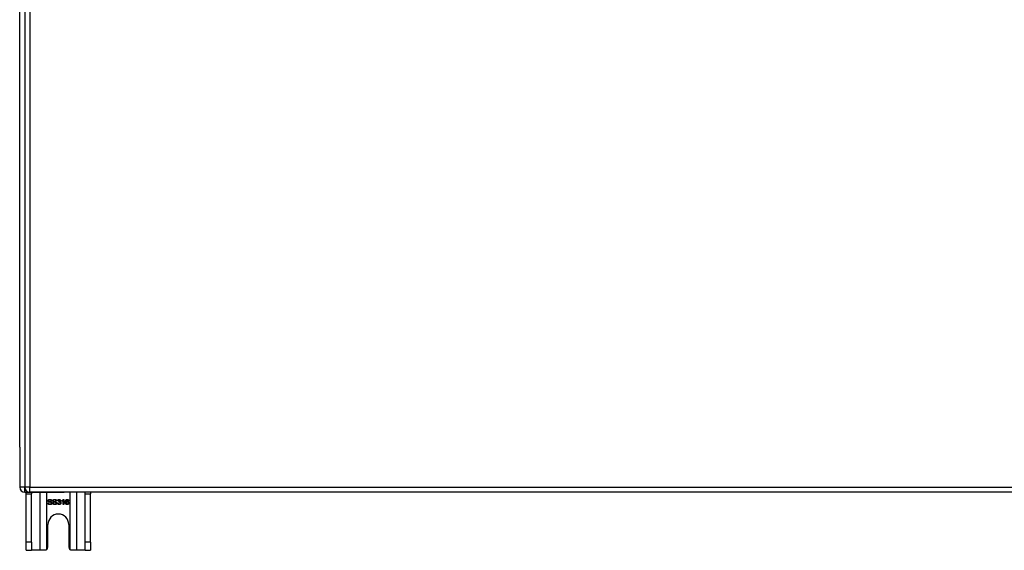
# Model space of a CAD drawing. Header units: inches. Extents: x 27 to 687, y 75 to 319.
# Tile 91 of 239: x 224 to 243, y 173 to 183. Entities that reach past the tile are written whole.
import ezdxf

# ---------------------------------------------------------------- set-up
doc = ezdxf.new("R2010")
doc.units = ezdxf.units.IN
doc.header["$MEASUREMENT"] = 0
doc.layers.add('Visible Edges(ANSI)', color=7, linetype='Continuous', lineweight=25)
doc.layers.add('Visible Tangent Edges(ANSI)', color=7, linetype='Continuous', lineweight=25)

msp = doc.modelspace()

# ---------------------------------------------------------------- linework, layer by layer
at = {"layer": 'Visible Edges(ANSI)'}
for p, q in [((224.343, 211.052), (224.343, 174.332)), ((224.244, 175.105), (224.244, 210.357)), ((224.244, 175.105), (224.244, 174.33)), ((224.343, 174.231), (225.11, 174.231)), ((224.369, 174.2), (224.369, 174.231)), ((224.369, 173.262), (224.369, 174.2)), ((290.047, 174.233), (224.442, 174.233)), ((224.474, 174.231), (224.474, 174.2)), ((224.474, 173.262), (224.474, 174.2)), ((290.145, 174.231), (225.11, 174.231)), ((225.514, 174.2), (225.514, 174.231)), ((225.514, 173.262), (225.514, 174.2)), ((225.619, 174.231), (225.619, 174.2)), ((225.619, 173.262), (225.619, 174.2)), ((224.791, 174.026), (224.803, 174.027)), ((224.867, 174.065), (224.855, 174.064)), ((224.884, 174.026), (224.896, 174.027)), ((224.961, 174.065), (224.948, 174.064)), ((224.977, 174.02), (224.989, 174.022)), ((224.99, 174.066), (224.978, 174.068)), ((225.001, 174.041), (225.002, 174.052)), ((225.064, 174.057), (225.064, 174.069)), ((225.088, 173.994), (225.088, 174.072)), ((225.093, 174.094), (225.101, 174.094)), ((225.101, 174.094), (225.101, 173.994)), ((225.196, 174.069), (225.184, 174.068)), ((225.101, 173.994), (225.088, 173.994)), ((224.791, 173.168), (224.791, 173.606)), ((225.197, 173.606), (225.197, 173.168)), ((224.369, 173.106), (224.369, 173.262)), ((224.474, 173.262), (224.474, 173.106)), ((225.514, 173.106), (225.514, 173.262)), ((225.619, 173.262), (225.619, 173.106)), ((224.369, 173.106), (224.474, 173.106)), ((224.638, 173.106), (224.474, 173.106)), ((224.729, 173.106), (224.638, 173.106)), ((225.35, 173.106), (225.259, 173.106)), ((225.514, 173.106), (225.35, 173.106)), ((225.514, 173.106), (225.619, 173.106))]:
    msp.add_line(p, q, dxfattribs=at)
at = {"layer": 'Visible Edges(ANSI)', "flags": 128}
for points in [[(224.833, 173.992), (224.83, 173.992), (224.827, 173.992), (224.824, 173.992), (224.821, 173.993), (224.818, 173.993), (224.815, 173.994), (224.813, 173.995), (224.811, 173.996), (224.808, 173.997), (224.806, 173.998), (224.804, 173.999), (224.802, 174.001), (224.801, 174.002), (224.799, 174.004), (224.798, 174.006), (224.796, 174.008), (224.795, 174.01), (224.794, 174.012), (224.793, 174.014), (224.792, 174.016), (224.792, 174.019), (224.791, 174.021), (224.791, 174.023), (224.791, 174.026)], [(224.794, 174.068), (224.794, 174.07), (224.795, 174.072), (224.795, 174.073), (224.795, 174.075), (224.796, 174.077), (224.797, 174.079), (224.798, 174.08), (224.799, 174.082), (224.8, 174.084), (224.801, 174.085), (224.803, 174.086), (224.804, 174.088), (224.806, 174.089), (224.807, 174.09), (224.809, 174.091), (224.811, 174.092), (224.813, 174.093), (224.816, 174.093), (224.818, 174.094), (224.82, 174.095), (224.822, 174.095), (224.825, 174.095), (224.827, 174.095), (224.83, 174.095)], [(224.809, 174.046), (224.807, 174.047), (224.806, 174.047), (224.805, 174.048), (224.804, 174.049), (224.803, 174.049), (224.802, 174.05), (224.801, 174.051), (224.801, 174.052), (224.8, 174.053), (224.799, 174.054), (224.799, 174.054), (224.798, 174.055), (224.797, 174.056), (224.797, 174.057), (224.796, 174.058), (224.796, 174.059), (224.796, 174.06), (224.795, 174.061), (224.795, 174.062), (224.795, 174.063), (224.795, 174.064), (224.795, 174.066), (224.794, 174.067), (224.794, 174.068)], [(224.803, 174.027), (224.803, 174.025), (224.804, 174.023), (224.804, 174.022), (224.805, 174.02), (224.805, 174.018), (224.806, 174.017), (224.807, 174.016), (224.807, 174.014), (224.808, 174.013), (224.809, 174.012), (224.81, 174.011), (224.811, 174.01), (224.813, 174.009), (224.814, 174.008), (224.816, 174.007), (224.817, 174.007), (224.819, 174.006), (224.821, 174.005), (224.823, 174.005), (224.825, 174.004), (224.827, 174.004), (224.829, 174.004), (224.831, 174.004), (224.833, 174.004)], [(224.83, 174.084), (224.828, 174.084), (224.826, 174.084), (224.825, 174.083), (224.823, 174.083), (224.821, 174.083), (224.82, 174.083), (224.818, 174.082), (224.817, 174.082), (224.816, 174.081), (224.815, 174.081), (224.814, 174.08), (224.813, 174.079), (224.812, 174.079), (224.811, 174.078), (224.81, 174.077), (224.81, 174.076), (224.809, 174.075), (224.809, 174.074), (224.808, 174.074), (224.808, 174.073), (224.807, 174.072), (224.807, 174.071), (224.807, 174.07), (224.807, 174.069)], [(224.807, 174.069), (224.807, 174.068), (224.807, 174.068), (224.807, 174.067), (224.807, 174.067), (224.807, 174.067), (224.807, 174.066), (224.807, 174.066), (224.808, 174.065), (224.808, 174.065), (224.808, 174.065), (224.808, 174.064), (224.808, 174.064), (224.808, 174.063), (224.808, 174.063), (224.809, 174.063), (224.809, 174.062), (224.809, 174.062), (224.809, 174.062), (224.81, 174.061), (224.81, 174.061), (224.81, 174.061), (224.81, 174.06), (224.811, 174.06), (224.811, 174.06)], [(224.846, 174.035), (224.845, 174.035), (224.844, 174.035), (224.843, 174.036), (224.842, 174.036), (224.841, 174.036), (224.839, 174.037), (224.838, 174.037), (224.836, 174.038), (224.834, 174.038), (224.832, 174.039), (224.83, 174.039), (224.828, 174.04), (224.826, 174.04), (224.824, 174.041), (224.822, 174.041), (224.82, 174.042), (224.818, 174.042), (224.816, 174.043), (224.815, 174.044), (224.813, 174.044), (224.812, 174.045), (224.811, 174.045), (224.81, 174.046), (224.809, 174.046)], [(224.811, 174.06), (224.812, 174.059), (224.813, 174.059), (224.814, 174.058), (224.815, 174.057), (224.816, 174.057), (224.818, 174.056), (224.82, 174.056), (224.822, 174.055), (224.824, 174.054), (224.826, 174.054), (224.829, 174.053), (224.831, 174.053), (224.834, 174.052), (224.836, 174.051), (224.839, 174.051), (224.841, 174.05), (224.843, 174.05), (224.845, 174.049), (224.847, 174.049), (224.848, 174.048), (224.85, 174.048), (224.851, 174.047), (224.852, 174.047), (224.853, 174.046)], [(224.83, 174.095), (224.832, 174.095), (224.835, 174.095), (224.838, 174.095), (224.84, 174.094), (224.843, 174.094), (224.845, 174.093), (224.847, 174.093), (224.849, 174.092), (224.851, 174.091), (224.853, 174.09), (224.855, 174.089), (224.857, 174.087), (224.858, 174.086), (224.86, 174.084), (224.861, 174.083), (224.862, 174.081), (224.864, 174.079), (224.864, 174.078), (224.865, 174.076), (224.866, 174.074), (224.867, 174.072), (224.867, 174.07), (224.867, 174.068), (224.867, 174.065)], [(224.855, 174.064), (224.855, 174.066), (224.854, 174.068), (224.854, 174.069), (224.853, 174.07), (224.853, 174.072), (224.852, 174.073), (224.852, 174.074), (224.851, 174.075), (224.85, 174.076), (224.85, 174.077), (224.849, 174.078), (224.848, 174.079), (224.847, 174.08), (224.846, 174.08), (224.844, 174.081), (224.843, 174.082), (224.842, 174.082), (224.84, 174.082), (224.839, 174.083), (224.837, 174.083), (224.836, 174.083), (224.834, 174.084), (224.832, 174.084), (224.83, 174.084)], [(224.87, 174.022), (224.87, 174.02), (224.87, 174.018), (224.87, 174.016), (224.869, 174.014), (224.869, 174.012), (224.868, 174.01), (224.867, 174.009), (224.866, 174.007), (224.865, 174.005), (224.863, 174.004), (224.862, 174.002), (224.86, 174.001), (224.858, 173.999), (224.857, 173.998), (224.855, 173.997), (224.853, 173.996), (224.85, 173.995), (224.848, 173.994), (224.846, 173.993), (224.844, 173.993), (224.841, 173.992), (224.839, 173.992), (224.836, 173.992), (224.833, 173.992)], [(224.833, 174.004), (224.835, 174.004), (224.836, 174.004), (224.838, 174.004), (224.84, 174.004), (224.842, 174.005), (224.843, 174.005), (224.845, 174.005), (224.846, 174.006), (224.848, 174.007), (224.849, 174.007), (224.85, 174.008), (224.851, 174.009), (224.852, 174.009), (224.853, 174.01), (224.854, 174.011), (224.855, 174.012), (224.855, 174.013), (224.856, 174.014), (224.856, 174.015), (224.857, 174.016), (224.857, 174.017), (224.857, 174.018), (224.858, 174.02), (224.858, 174.021)], [(224.858, 174.021), (224.858, 174.022), (224.858, 174.022), (224.857, 174.023), (224.857, 174.024), (224.857, 174.024), (224.857, 174.025), (224.857, 174.026), (224.856, 174.027), (224.856, 174.027), (224.856, 174.028), (224.855, 174.028), (224.855, 174.029), (224.854, 174.03), (224.854, 174.03), (224.853, 174.031), (224.853, 174.031), (224.852, 174.032), (224.851, 174.032), (224.851, 174.033), (224.85, 174.033), (224.849, 174.034), (224.848, 174.034), (224.847, 174.034), (224.846, 174.035)], [(224.853, 174.046), (224.855, 174.046), (224.856, 174.045), (224.857, 174.044), (224.859, 174.043), (224.86, 174.043), (224.861, 174.042), (224.862, 174.041), (224.863, 174.04), (224.864, 174.039), (224.865, 174.038), (224.865, 174.037), (224.866, 174.036), (224.867, 174.035), (224.867, 174.034), (224.868, 174.033), (224.868, 174.032), (224.869, 174.031), (224.869, 174.029), (224.87, 174.028), (224.87, 174.027), (224.87, 174.026), (224.87, 174.025), (224.87, 174.023), (224.87, 174.022)], [(224.927, 173.992), (224.923, 173.992), (224.92, 173.992), (224.917, 173.992), (224.914, 173.993), (224.911, 173.993), (224.909, 173.994), (224.906, 173.995), (224.904, 173.996), (224.902, 173.997), (224.899, 173.998), (224.897, 173.999), (224.896, 174.001), (224.894, 174.002), (224.892, 174.004), (224.891, 174.006), (224.889, 174.008), (224.888, 174.01), (224.887, 174.012), (224.886, 174.014), (224.885, 174.016), (224.885, 174.019), (224.884, 174.021), (224.884, 174.023), (224.884, 174.026)], [(224.888, 174.068), (224.888, 174.07), (224.888, 174.072), (224.888, 174.073), (224.889, 174.075), (224.889, 174.077), (224.89, 174.079), (224.891, 174.08), (224.892, 174.082), (224.893, 174.084), (224.894, 174.085), (224.896, 174.086), (224.897, 174.088), (224.899, 174.089), (224.901, 174.09), (224.903, 174.091), (224.905, 174.092), (224.907, 174.093), (224.909, 174.093), (224.911, 174.094), (224.913, 174.095), (224.916, 174.095), (224.918, 174.095), (224.92, 174.095), (224.923, 174.095)], [(224.902, 174.046), (224.901, 174.047), (224.9, 174.047), (224.898, 174.048), (224.897, 174.049), (224.896, 174.049), (224.896, 174.05), (224.895, 174.051), (224.894, 174.052), (224.893, 174.053), (224.892, 174.054), (224.892, 174.054), (224.891, 174.055), (224.891, 174.056), (224.89, 174.057), (224.89, 174.058), (224.889, 174.059), (224.889, 174.06), (224.889, 174.061), (224.888, 174.062), (224.888, 174.063), (224.888, 174.064), (224.888, 174.066), (224.888, 174.067), (224.888, 174.068)], [(224.896, 174.027), (224.897, 174.025), (224.897, 174.023), (224.897, 174.022), (224.898, 174.02), (224.898, 174.018), (224.899, 174.017), (224.9, 174.016), (224.901, 174.014), (224.901, 174.013), (224.902, 174.012), (224.903, 174.011), (224.905, 174.01), (224.906, 174.009), (224.907, 174.008), (224.909, 174.007), (224.911, 174.007), (224.912, 174.006), (224.914, 174.005), (224.916, 174.005), (224.918, 174.004), (224.92, 174.004), (224.922, 174.004), (224.924, 174.004), (224.926, 174.004)], [(224.923, 174.084), (224.921, 174.084), (224.92, 174.084), (224.918, 174.083), (224.916, 174.083), (224.915, 174.083), (224.913, 174.083), (224.912, 174.082), (224.91, 174.082), (224.909, 174.081), (224.908, 174.081), (224.907, 174.08), (224.906, 174.079), (224.905, 174.079), (224.904, 174.078), (224.903, 174.077), (224.903, 174.076), (224.902, 174.075), (224.902, 174.074), (224.901, 174.074), (224.901, 174.073), (224.901, 174.072), (224.901, 174.071), (224.9, 174.07), (224.9, 174.069)], [(224.9, 174.069), (224.9, 174.068), (224.9, 174.068), (224.9, 174.067), (224.9, 174.067), (224.901, 174.067), (224.901, 174.066), (224.901, 174.066), (224.901, 174.065), (224.901, 174.065), (224.901, 174.065), (224.901, 174.064), (224.901, 174.064), (224.902, 174.063), (224.902, 174.063), (224.902, 174.063), (224.902, 174.062), (224.902, 174.062), (224.903, 174.062), (224.903, 174.061), (224.903, 174.061), (224.903, 174.061), (224.904, 174.06), (224.904, 174.06), (224.904, 174.06)], [(224.939, 174.035), (224.938, 174.035), (224.937, 174.035), (224.936, 174.036), (224.935, 174.036), (224.934, 174.036), (224.933, 174.037), (224.931, 174.037), (224.929, 174.038), (224.928, 174.038), (224.926, 174.039), (224.923, 174.039), (224.921, 174.04), (224.919, 174.04), (224.917, 174.041), (224.915, 174.041), (224.913, 174.042), (224.911, 174.042), (224.909, 174.043), (224.908, 174.044), (224.906, 174.044), (224.905, 174.045), (224.904, 174.045), (224.903, 174.046), (224.902, 174.046)], [(224.904, 174.06), (224.905, 174.059), (224.906, 174.059), (224.907, 174.058), (224.908, 174.057), (224.91, 174.057), (224.911, 174.056), (224.913, 174.056), (224.915, 174.055), (224.917, 174.054), (224.919, 174.054), (224.922, 174.053), (224.924, 174.053), (224.927, 174.052), (224.929, 174.051), (224.932, 174.051), (224.934, 174.05), (224.936, 174.05), (224.938, 174.049), (224.94, 174.049), (224.941, 174.048), (224.943, 174.048), (224.944, 174.047), (224.945, 174.047), (224.947, 174.046)], [(224.923, 174.095), (224.926, 174.095), (224.928, 174.095), (224.931, 174.095), (224.933, 174.094), (224.936, 174.094), (224.938, 174.093), (224.94, 174.093), (224.943, 174.092), (224.945, 174.091), (224.947, 174.09), (224.948, 174.089), (224.95, 174.087), (224.952, 174.086), (224.953, 174.084), (224.954, 174.083), (224.956, 174.081), (224.957, 174.079), (224.958, 174.078), (224.959, 174.076), (224.959, 174.074), (224.96, 174.072), (224.96, 174.07), (224.96, 174.068), (224.961, 174.065)], [(224.948, 174.064), (224.948, 174.066), (224.947, 174.068), (224.947, 174.069), (224.947, 174.07), (224.946, 174.072), (224.946, 174.073), (224.945, 174.074), (224.944, 174.075), (224.944, 174.076), (224.943, 174.077), (224.942, 174.078), (224.941, 174.079), (224.94, 174.08), (224.939, 174.08), (224.938, 174.081), (224.936, 174.082), (224.935, 174.082), (224.934, 174.082), (224.932, 174.083), (224.931, 174.083), (224.929, 174.083), (224.927, 174.084), (224.925, 174.084), (224.923, 174.084)], [(224.926, 174.004), (224.928, 174.004), (224.93, 174.004), (224.931, 174.004), (224.933, 174.004), (224.935, 174.005), (224.936, 174.005), (224.938, 174.005), (224.939, 174.006), (224.941, 174.007), (224.942, 174.007), (224.943, 174.008), (224.944, 174.009), (224.945, 174.009), (224.946, 174.01), (224.947, 174.011), (224.948, 174.012), (224.949, 174.013), (224.949, 174.014), (224.95, 174.015), (224.95, 174.016), (224.95, 174.017), (224.951, 174.018), (224.951, 174.02), (224.951, 174.021)], [(224.964, 174.022), (224.963, 174.02), (224.963, 174.018), (224.963, 174.016), (224.962, 174.014), (224.962, 174.012), (224.961, 174.01), (224.96, 174.009), (224.959, 174.007), (224.958, 174.005), (224.956, 174.004), (224.955, 174.002), (224.953, 174.001), (224.952, 173.999), (224.95, 173.998), (224.948, 173.997), (224.946, 173.996), (224.944, 173.995), (224.941, 173.994), (224.939, 173.993), (224.937, 173.993), (224.934, 173.992), (224.932, 173.992), (224.929, 173.992), (224.927, 173.992)], [(224.951, 174.021), (224.951, 174.022), (224.951, 174.022), (224.951, 174.023), (224.951, 174.024), (224.95, 174.024), (224.95, 174.025), (224.95, 174.026), (224.95, 174.027), (224.949, 174.027), (224.949, 174.028), (224.949, 174.028), (224.948, 174.029), (224.948, 174.03), (224.947, 174.03), (224.947, 174.031), (224.946, 174.031), (224.945, 174.032), (224.945, 174.032), (224.944, 174.033), (224.943, 174.033), (224.942, 174.034), (224.941, 174.034), (224.94, 174.034), (224.939, 174.035)], [(224.947, 174.046), (224.948, 174.046), (224.949, 174.045), (224.951, 174.044), (224.952, 174.043), (224.953, 174.043), (224.954, 174.042), (224.955, 174.041), (224.956, 174.04), (224.957, 174.039), (224.958, 174.038), (224.959, 174.037), (224.959, 174.036), (224.96, 174.035), (224.961, 174.034), (224.961, 174.033), (224.962, 174.032), (224.962, 174.031), (224.963, 174.029), (224.963, 174.028), (224.963, 174.027), (224.963, 174.026), (224.963, 174.025), (224.964, 174.023), (224.964, 174.022)], [(225.009, 173.992), (225.006, 173.992), (225.004, 173.992), (225.002, 173.992), (225, 173.993), (224.998, 173.993), (224.996, 173.994), (224.995, 173.995), (224.993, 173.995), (224.991, 173.996), (224.99, 173.997), (224.988, 173.999), (224.987, 174), (224.985, 174.001), (224.984, 174.003), (224.983, 174.004), (224.982, 174.006), (224.981, 174.007), (224.98, 174.009), (224.979, 174.011), (224.978, 174.012), (224.978, 174.014), (224.977, 174.016), (224.977, 174.018), (224.977, 174.02)], [(224.978, 174.068), (224.978, 174.07), (224.979, 174.072), (224.979, 174.074), (224.98, 174.076), (224.981, 174.077), (224.982, 174.079), (224.983, 174.081), (224.984, 174.082), (224.985, 174.083), (224.986, 174.085), (224.987, 174.086), (224.988, 174.087), (224.99, 174.088), (224.991, 174.089), (224.992, 174.09), (224.994, 174.091), (224.996, 174.092), (224.997, 174.092), (224.999, 174.093), (225.001, 174.093), (225.002, 174.094), (225.004, 174.094), (225.006, 174.094), (225.008, 174.094)], [(224.989, 174.022), (224.989, 174.02), (224.99, 174.018), (224.99, 174.017), (224.991, 174.015), (224.991, 174.014), (224.992, 174.013), (224.992, 174.012), (224.993, 174.01), (224.994, 174.009), (224.995, 174.008), (224.995, 174.007), (224.996, 174.007), (224.997, 174.006), (224.998, 174.005), (224.999, 174.005), (225, 174.004), (225.001, 174.004), (225.002, 174.003), (225.003, 174.003), (225.004, 174.003), (225.005, 174.002), (225.006, 174.002), (225.007, 174.002), (225.009, 174.002)], [(225.008, 174.084), (225.007, 174.084), (225.006, 174.084), (225.005, 174.084), (225.004, 174.083), (225.003, 174.083), (225.002, 174.083), (225.001, 174.082), (225, 174.082), (224.999, 174.081), (224.998, 174.081), (224.997, 174.08), (224.996, 174.079), (224.996, 174.079), (224.995, 174.078), (224.994, 174.077), (224.994, 174.076), (224.993, 174.075), (224.992, 174.074), (224.992, 174.073), (224.992, 174.071), (224.991, 174.07), (224.991, 174.069), (224.99, 174.067), (224.99, 174.066)], [(225.01, 174.042), (225.009, 174.042), (225.009, 174.042), (225.009, 174.042), (225.008, 174.042), (225.008, 174.042), (225.008, 174.042), (225.007, 174.042), (225.007, 174.042), (225.007, 174.042), (225.006, 174.042), (225.006, 174.042), (225.006, 174.042), (225.005, 174.042), (225.005, 174.042), (225.005, 174.042), (225.004, 174.042), (225.004, 174.042), (225.003, 174.042), (225.003, 174.042), (225.003, 174.041), (225.002, 174.041), (225.002, 174.041), (225.001, 174.041), (225.001, 174.041)], [(225.002, 174.052), (225.002, 174.052), (225.002, 174.052), (225.003, 174.052), (225.003, 174.052), (225.003, 174.052), (225.003, 174.052), (225.003, 174.052), (225.003, 174.052), (225.003, 174.052), (225.003, 174.052), (225.003, 174.052), (225.003, 174.052), (225.003, 174.052), (225.004, 174.052), (225.004, 174.052), (225.004, 174.052), (225.004, 174.052), (225.004, 174.052), (225.004, 174.052), (225.004, 174.052), (225.004, 174.052), (225.004, 174.052), (225.004, 174.052), (225.004, 174.052)], [(225.004, 174.052), (225.006, 174.052), (225.007, 174.052), (225.008, 174.052), (225.009, 174.052), (225.011, 174.052), (225.012, 174.053), (225.013, 174.053), (225.014, 174.053), (225.015, 174.054), (225.016, 174.054), (225.017, 174.055), (225.018, 174.056), (225.019, 174.056), (225.02, 174.057), (225.021, 174.058), (225.022, 174.059), (225.023, 174.06), (225.023, 174.061), (225.024, 174.062), (225.024, 174.063), (225.024, 174.064), (225.024, 174.066), (225.025, 174.067), (225.025, 174.068)], [(225.008, 174.094), (225.01, 174.094), (225.012, 174.094), (225.014, 174.093), (225.016, 174.093), (225.018, 174.093), (225.02, 174.092), (225.021, 174.091), (225.023, 174.09), (225.025, 174.09), (225.026, 174.089), (225.028, 174.087), (225.029, 174.086), (225.03, 174.085), (225.032, 174.084), (225.033, 174.082), (225.034, 174.081), (225.035, 174.079), (225.035, 174.078), (225.036, 174.076), (225.036, 174.075), (225.037, 174.073), (225.037, 174.071), (225.037, 174.07), (225.037, 174.068)], [(225.025, 174.068), (225.025, 174.069), (225.025, 174.071), (225.024, 174.072), (225.024, 174.073), (225.024, 174.074), (225.024, 174.074), (225.023, 174.075), (225.023, 174.076), (225.022, 174.077), (225.021, 174.078), (225.021, 174.079), (225.02, 174.08), (225.019, 174.08), (225.019, 174.081), (225.018, 174.081), (225.017, 174.082), (225.016, 174.082), (225.015, 174.083), (225.014, 174.083), (225.013, 174.083), (225.012, 174.084), (225.011, 174.084), (225.009, 174.084), (225.008, 174.084)], [(225.042, 174.023), (225.042, 174.021), (225.042, 174.019), (225.042, 174.017), (225.041, 174.015), (225.041, 174.013), (225.04, 174.011), (225.039, 174.009), (225.038, 174.008), (225.037, 174.006), (225.036, 174.004), (225.034, 174.003), (225.033, 174.001), (225.031, 174), (225.029, 173.998), (225.028, 173.997), (225.026, 173.996), (225.024, 173.995), (225.022, 173.994), (225.02, 173.994), (225.018, 173.993), (225.015, 173.993), (225.013, 173.992), (225.011, 173.992), (225.009, 173.992)], [(225.009, 174.002), (225.01, 174.002), (225.011, 174.002), (225.013, 174.002), (225.014, 174.003), (225.015, 174.003), (225.017, 174.004), (225.018, 174.004), (225.019, 174.005), (225.02, 174.005), (225.021, 174.006), (225.022, 174.007), (225.023, 174.008), (225.024, 174.009), (225.025, 174.01), (225.026, 174.011), (225.027, 174.012), (225.027, 174.014), (225.028, 174.015), (225.028, 174.016), (225.029, 174.017), (225.029, 174.019), (225.029, 174.02), (225.029, 174.022), (225.029, 174.023)], [(225.029, 174.023), (225.029, 174.024), (225.029, 174.026), (225.029, 174.027), (225.029, 174.028), (225.028, 174.029), (225.028, 174.031), (225.027, 174.032), (225.027, 174.033), (225.026, 174.034), (225.025, 174.035), (225.025, 174.036), (225.024, 174.037), (225.023, 174.038), (225.022, 174.039), (225.021, 174.039), (225.02, 174.04), (225.019, 174.041), (225.017, 174.041), (225.016, 174.041), (225.015, 174.042), (225.014, 174.042), (225.012, 174.042), (225.011, 174.042), (225.01, 174.042)], [(225.037, 174.068), (225.037, 174.067), (225.037, 174.066), (225.037, 174.065), (225.037, 174.064), (225.037, 174.063), (225.036, 174.062), (225.036, 174.061), (225.036, 174.06), (225.035, 174.059), (225.035, 174.058), (225.034, 174.057), (225.034, 174.056), (225.033, 174.055), (225.033, 174.055), (225.032, 174.054), (225.031, 174.053), (225.03, 174.052), (225.03, 174.051), (225.029, 174.051), (225.028, 174.05), (225.027, 174.05), (225.026, 174.049), (225.025, 174.048), (225.024, 174.048)], [(225.024, 174.048), (225.025, 174.047), (225.026, 174.047), (225.028, 174.046), (225.029, 174.046), (225.03, 174.045), (225.031, 174.045), (225.033, 174.044), (225.034, 174.043), (225.035, 174.042), (225.036, 174.041), (225.036, 174.04), (225.037, 174.039), (225.038, 174.038), (225.039, 174.037), (225.039, 174.036), (225.04, 174.035), (225.041, 174.033), (225.041, 174.032), (225.041, 174.031), (225.042, 174.029), (225.042, 174.028), (225.042, 174.026), (225.042, 174.025), (225.042, 174.023)], [(225.064, 174.069), (225.065, 174.07), (225.067, 174.071), (225.069, 174.071), (225.07, 174.072), (225.072, 174.073), (225.073, 174.074), (225.075, 174.075), (225.076, 174.076), (225.078, 174.077), (225.079, 174.078), (225.08, 174.079), (225.082, 174.081), (225.083, 174.082), (225.084, 174.083), (225.085, 174.084), (225.086, 174.085), (225.087, 174.086), (225.088, 174.087), (225.089, 174.089), (225.09, 174.09), (225.091, 174.091), (225.091, 174.092), (225.092, 174.093), (225.093, 174.094)], [(225.088, 174.072), (225.087, 174.071), (225.087, 174.07), (225.086, 174.07), (225.085, 174.069), (225.084, 174.068), (225.083, 174.068), (225.082, 174.067), (225.081, 174.066), (225.08, 174.066), (225.079, 174.065), (225.078, 174.064), (225.077, 174.063), (225.075, 174.063), (225.074, 174.062), (225.073, 174.061), (225.072, 174.061), (225.071, 174.06), (225.07, 174.06), (225.069, 174.059), (225.068, 174.059), (225.067, 174.058), (225.066, 174.058), (225.065, 174.057), (225.064, 174.057)], [(225.131, 174.04), (225.131, 174.043), (225.132, 174.045), (225.132, 174.047), (225.132, 174.05), (225.132, 174.052), (225.132, 174.054), (225.132, 174.056), (225.133, 174.058), (225.133, 174.06), (225.133, 174.062), (225.134, 174.064), (225.134, 174.065), (225.135, 174.067), (225.135, 174.069), (225.136, 174.07), (225.136, 174.072), (225.137, 174.074), (225.138, 174.075), (225.138, 174.076), (225.139, 174.078), (225.14, 174.079), (225.14, 174.08), (225.141, 174.081), (225.142, 174.083)], [(225.166, 173.992), (225.164, 173.992), (225.161, 173.992), (225.159, 173.993), (225.157, 173.993), (225.154, 173.994), (225.152, 173.995), (225.15, 173.996), (225.148, 173.997), (225.146, 173.998), (225.145, 174), (225.143, 174.001), (225.141, 174.003), (225.14, 174.005), (225.138, 174.007), (225.137, 174.01), (225.136, 174.012), (225.135, 174.015), (225.134, 174.018), (225.133, 174.021), (225.133, 174.025), (225.132, 174.028), (225.132, 174.032), (225.132, 174.036), (225.131, 174.04)], [(225.142, 174.083), (225.143, 174.083), (225.144, 174.084), (225.145, 174.085), (225.145, 174.086), (225.146, 174.087), (225.147, 174.088), (225.148, 174.088), (225.149, 174.089), (225.15, 174.09), (225.151, 174.09), (225.152, 174.091), (225.153, 174.091), (225.154, 174.092), (225.155, 174.092), (225.156, 174.092), (225.158, 174.093), (225.159, 174.093), (225.16, 174.093), (225.161, 174.093), (225.162, 174.094), (225.163, 174.094), (225.165, 174.094), (225.166, 174.094), (225.167, 174.094)], [(225.156, 174.081), (225.155, 174.08), (225.154, 174.079), (225.154, 174.078), (225.153, 174.077), (225.152, 174.076), (225.151, 174.075), (225.15, 174.074), (225.15, 174.073), (225.149, 174.072), (225.148, 174.071), (225.148, 174.07), (225.147, 174.068), (225.147, 174.067), (225.146, 174.065), (225.146, 174.064), (225.145, 174.062), (225.145, 174.06), (225.145, 174.058), (225.144, 174.056), (225.144, 174.054), (225.144, 174.052), (225.144, 174.05), (225.144, 174.048), (225.144, 174.045)], [(225.144, 174.045), (225.144, 174.046), (225.145, 174.047), (225.146, 174.048), (225.147, 174.049), (225.148, 174.05), (225.149, 174.051), (225.149, 174.052), (225.15, 174.053), (225.151, 174.053), (225.152, 174.054), (225.153, 174.055), (225.155, 174.055), (225.156, 174.056), (225.157, 174.056), (225.158, 174.057), (225.159, 174.057), (225.16, 174.057), (225.161, 174.058), (225.162, 174.058), (225.163, 174.058), (225.164, 174.058), (225.166, 174.058), (225.167, 174.058), (225.168, 174.058)], [(225.165, 174.048), (225.164, 174.048), (225.163, 174.047), (225.161, 174.047), (225.16, 174.047), (225.159, 174.047), (225.158, 174.046), (225.157, 174.046), (225.155, 174.045), (225.154, 174.044), (225.153, 174.043), (225.152, 174.043), (225.151, 174.042), (225.15, 174.041), (225.15, 174.04), (225.149, 174.038), (225.148, 174.037), (225.148, 174.036), (225.147, 174.035), (225.147, 174.033), (225.146, 174.032), (225.146, 174.031), (225.146, 174.029), (225.146, 174.028), (225.146, 174.026)], [(225.146, 174.026), (225.146, 174.024), (225.146, 174.023), (225.146, 174.021), (225.146, 174.02), (225.147, 174.018), (225.147, 174.017), (225.148, 174.015), (225.148, 174.014), (225.149, 174.012), (225.15, 174.011), (225.151, 174.01), (225.151, 174.009), (225.152, 174.008), (225.154, 174.007), (225.155, 174.006), (225.156, 174.005), (225.157, 174.004), (225.158, 174.004), (225.159, 174.003), (225.161, 174.003), (225.162, 174.002), (225.163, 174.002), (225.165, 174.002), (225.166, 174.002)], [(225.167, 174.084), (225.166, 174.084), (225.166, 174.084), (225.165, 174.084), (225.165, 174.084), (225.164, 174.084), (225.164, 174.084), (225.163, 174.084), (225.163, 174.084), (225.162, 174.083), (225.162, 174.083), (225.162, 174.083), (225.161, 174.083), (225.161, 174.083), (225.16, 174.083), (225.16, 174.083), (225.159, 174.082), (225.159, 174.082), (225.159, 174.082), (225.158, 174.082), (225.158, 174.082), (225.157, 174.081), (225.157, 174.081), (225.157, 174.081), (225.156, 174.081)], [(225.185, 174.025), (225.185, 174.027), (225.185, 174.029), (225.185, 174.03), (225.184, 174.032), (225.184, 174.033), (225.184, 174.035), (225.183, 174.036), (225.182, 174.037), (225.182, 174.038), (225.181, 174.04), (225.18, 174.041), (225.179, 174.042), (225.178, 174.043), (225.177, 174.043), (225.176, 174.044), (225.175, 174.045), (225.174, 174.046), (225.173, 174.046), (225.172, 174.047), (225.171, 174.047), (225.169, 174.047), (225.168, 174.047), (225.167, 174.048), (225.165, 174.048)], [(225.198, 174.026), (225.197, 174.024), (225.197, 174.021), (225.197, 174.019), (225.197, 174.017), (225.196, 174.015), (225.195, 174.013), (225.194, 174.011), (225.193, 174.009), (225.192, 174.007), (225.191, 174.005), (225.19, 174.003), (225.189, 174.001), (225.187, 174), (225.186, 173.999), (225.184, 173.997), (225.182, 173.996), (225.18, 173.995), (225.179, 173.994), (225.177, 173.994), (225.175, 173.993), (225.173, 173.993), (225.171, 173.992), (225.168, 173.992), (225.166, 173.992)], [(225.166, 174.002), (225.167, 174.002), (225.168, 174.002), (225.17, 174.002), (225.171, 174.003), (225.172, 174.003), (225.173, 174.004), (225.174, 174.004), (225.175, 174.005), (225.176, 174.006), (225.177, 174.006), (225.178, 174.007), (225.179, 174.008), (225.18, 174.009), (225.181, 174.011), (225.182, 174.012), (225.182, 174.013), (225.183, 174.014), (225.183, 174.016), (225.184, 174.017), (225.184, 174.019), (225.185, 174.02), (225.185, 174.022), (225.185, 174.024), (225.185, 174.025)], [(225.167, 174.094), (225.169, 174.094), (225.171, 174.094), (225.173, 174.094), (225.175, 174.093), (225.176, 174.093), (225.178, 174.092), (225.18, 174.092), (225.181, 174.091), (225.183, 174.09), (225.184, 174.089), (225.185, 174.088), (225.187, 174.087), (225.188, 174.086), (225.189, 174.085), (225.19, 174.084), (225.191, 174.082), (225.192, 174.081), (225.193, 174.079), (225.193, 174.078), (225.194, 174.076), (225.195, 174.075), (225.195, 174.073), (225.195, 174.071), (225.196, 174.069)], [(225.179, 174.079), (225.179, 174.079), (225.178, 174.08), (225.178, 174.08), (225.177, 174.08), (225.177, 174.081), (225.176, 174.081), (225.176, 174.081), (225.175, 174.082), (225.175, 174.082), (225.174, 174.082), (225.174, 174.082), (225.173, 174.083), (225.173, 174.083), (225.172, 174.083), (225.172, 174.083), (225.171, 174.083), (225.171, 174.083), (225.17, 174.084), (225.17, 174.084), (225.169, 174.084), (225.168, 174.084), (225.168, 174.084), (225.167, 174.084), (225.167, 174.084)], [(225.168, 174.058), (225.17, 174.058), (225.172, 174.058), (225.174, 174.058), (225.176, 174.057), (225.178, 174.057), (225.179, 174.056), (225.181, 174.055), (225.183, 174.054), (225.184, 174.053), (225.186, 174.052), (225.187, 174.051), (225.189, 174.049), (225.19, 174.048), (225.192, 174.046), (225.193, 174.045), (225.194, 174.043), (225.195, 174.041), (225.195, 174.039), (225.196, 174.037), (225.197, 174.035), (225.197, 174.033), (225.197, 174.031), (225.197, 174.028), (225.198, 174.026)], [(225.184, 174.068), (225.183, 174.069), (225.183, 174.069), (225.183, 174.07), (225.183, 174.07), (225.183, 174.071), (225.183, 174.071), (225.183, 174.072), (225.182, 174.072), (225.182, 174.073), (225.182, 174.073), (225.182, 174.074), (225.182, 174.074), (225.181, 174.075), (225.181, 174.075), (225.181, 174.076), (225.181, 174.076), (225.181, 174.076), (225.18, 174.077), (225.18, 174.077), (225.18, 174.077), (225.18, 174.078), (225.179, 174.078), (225.179, 174.078), (225.179, 174.079)], [(224.773, 173.124), (224.772, 173.123), (224.77, 173.122), (224.768, 173.12), (224.767, 173.119), (224.765, 173.118), (224.764, 173.117), (224.762, 173.115), (224.76, 173.114), (224.758, 173.113), (224.756, 173.112), (224.754, 173.112), (224.753, 173.111), (224.751, 173.11), (224.749, 173.109), (224.747, 173.109), (224.745, 173.108), (224.743, 173.108), (224.741, 173.107), (224.739, 173.107), (224.737, 173.107), (224.735, 173.106), (224.733, 173.106), (224.731, 173.106), (224.729, 173.106)], [(225.259, 173.106), (225.257, 173.106), (225.255, 173.106), (225.253, 173.106), (225.251, 173.107), (225.249, 173.107), (225.248, 173.107), (225.246, 173.108), (225.244, 173.108), (225.242, 173.109), (225.24, 173.109), (225.238, 173.11), (225.236, 173.111), (225.234, 173.112), (225.232, 173.112), (225.23, 173.113), (225.228, 173.114), (225.227, 173.115), (225.225, 173.117), (225.223, 173.118), (225.221, 173.119), (225.22, 173.12), (225.218, 173.122), (225.217, 173.123), (225.215, 173.124)]]:
    msp.add_lwpolyline(points, dxfattribs=at)
at = {"layer": 'Visible Edges(ANSI)'}
for centre, radius, start, end in [((224.343, 174.33), 0.099, 180, 270), ((224.442, 174.332), 0.099, 180, 270), ((224.994, 173.606), 0.203, 0, 180), ((224.729, 173.168), 0.062, 314.9335, 0), ((225.259, 173.168), 0.062, 180, 225.0665)]:
    msp.add_arc(centre, radius, start, end, dxfattribs=at)
at = {"layer": 'Visible Tangent Edges(ANSI)'}
for p, q in [((224.442, 211.052), (224.442, 174.332)), ((224.343, 174.33), (224.244, 174.33)), ((224.442, 174.332), (224.343, 174.332)), ((224.343, 174.231), (224.343, 174.322)), ((224.369, 174.2), (224.474, 174.2)), ((224.442, 174.233), (224.442, 174.332)), ((224.442, 174.332), (290.047, 174.332)), ((224.638, 174.231), (224.638, 173.106)), ((224.773, 173.124), (224.773, 174.231)), ((225.215, 174.231), (225.215, 173.124)), ((225.35, 173.106), (225.35, 174.231)), ((225.514, 174.2), (225.619, 174.2)), ((224.474, 173.262), (224.369, 173.262)), ((225.619, 173.262), (225.514, 173.262))]:
    msp.add_line(p, q, dxfattribs=at)

doc.saveas('drawing.dxf')
